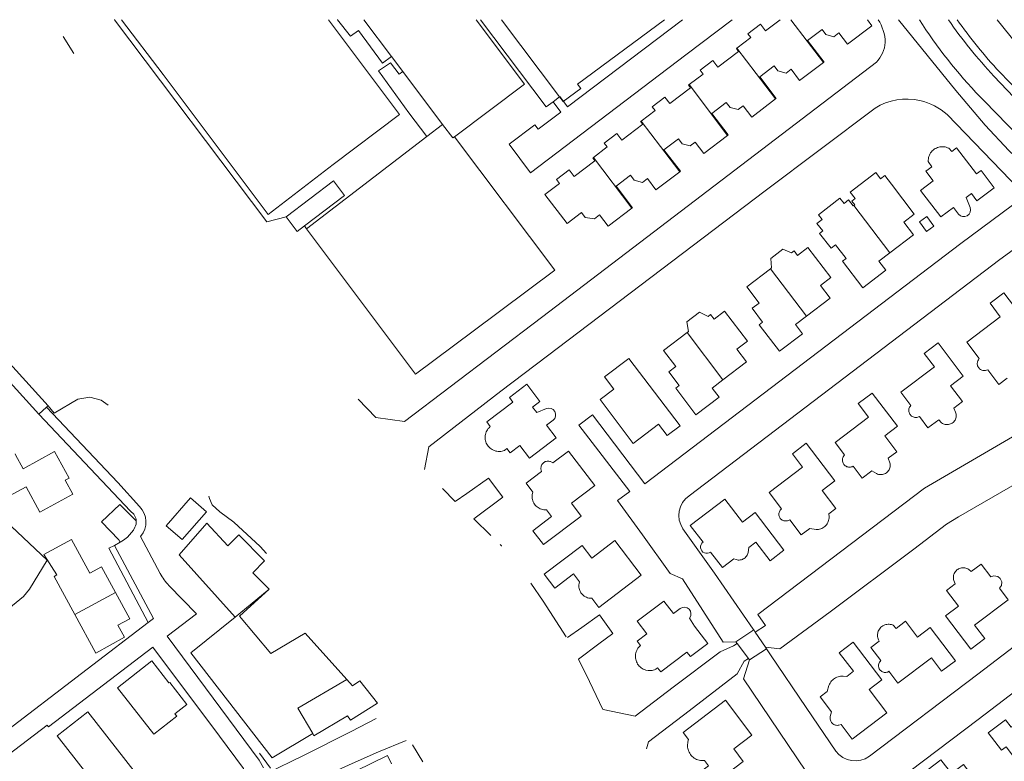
# Model space of a CAD drawing. Header units: metres. Extents: x 89500 to 94494, y 464000 to 469000.
# Tile 25 of 61: x 89725 to 89929, y 466347 to 466500. Entities that reach past the tile are written whole.
import ezdxf

# ---------------------------------------------------------------- set-up
doc = ezdxf.new("R2010")
doc.units = ezdxf.units.M
for name, color, linetype, lineweight in [('B01', 251, 'Continuous', 15), ('B02', 251, 'Continuous', 15), ('B03', 251, 'Continuous', 15), ('B04', 251, 'Continuous', 15), ('B07', 251, 'Continuous', 15), ('Q06', 251, 'Continuous', 15), ('T01', 251, 'Continuous', 15), ('T02', 251, 'Continuous', 15), ('T03', 251, 'Continuous', 15), ('V00', 251, 'Continuous', 15), ('V02', 251, 'Continuous', 15), ('W00', 251, 'Continuous', 15), ('W01', 251, 'Continuous', 15)]:
    doc.layers.add(name, color=color, linetype=linetype, lineweight=lineweight)

msp = doc.modelspace()

# ---------------------------------------------------------------- linework, layer by layer
at = {"layer": 'B01'}
for points in [[(89825.031, 466500), (89837.042, 466484.047)], [(89858.716, 466500), (89840.712, 466486.672), (89841.404, 466485.751), (89837.8, 466483.041)], [(89882.653, 466500), (89879.657, 466497.719), (89878.627, 466499.072), (89876.009, 466497.079), (89876.615, 466496.283), (89873.745, 466494.099)], [(89901.665, 466498.764), (89900.725, 466500)], [(89901.665, 466498.764), (89896.617, 466494.927), (89894.838, 466497.267), (89893.803, 466496.481), (89892.136, 466496.922), (89891.35, 466497.957), (89888.364, 466495.687), (89891.753, 466491.229), (89891.633, 466491.138)], [(89873.745, 466494.099), (89873.623, 466494.006), (89874.047, 466493.449), (89869.758, 466490.184), (89868.729, 466491.536), (89866.111, 466489.544), (89866.717, 466488.748), (89863.84, 466486.557)], [(89891.633, 466491.138), (89886.706, 466487.392), (89884.927, 466489.733), (89883.892, 466488.946), (89882.225, 466489.387), (89881.438, 466490.422), (89878.453, 466488.153), (89881.842, 466483.695), (89881.722, 466483.604)], [(89863.84, 466486.557), (89863.725, 466486.47), (89864.149, 466485.913), (89859.836, 466482.63), (89858.807, 466483.983), (89856.189, 466481.99), (89856.795, 466481.194), (89853.94, 466479.022)], [(89837.042, 466484.047), (89837.8, 466483.041)], [(89881.722, 466483.604), (89876.787, 466479.852), (89875.008, 466482.192), (89873.973, 466481.405), (89872.314, 466481.853), (89871.527, 466482.888), (89868.542, 466480.618), (89871.931, 466476.16), (89871.812, 466476.069)], [(89853.94, 466479.022), (89853.803, 466478.917), (89854.227, 466478.36), (89849.938, 466475.095), (89848.909, 466476.448), (89846.291, 466474.455), (89846.896, 466473.659), (89844.033, 466471.48)], [(89871.812, 466476.069), (89866.883, 466472.323), (89865.104, 466474.664), (89864.069, 466473.877), (89862.41, 466474.324), (89861.624, 466475.359), (89858.638, 466473.09), (89862.027, 466468.632), (89861.908, 466468.541)], [(89914.033, 466469.55), (89913.33, 466470.675), (89913.33, 466470.939), (89913.353, 466471.203), (89913.4, 466471.463), (89913.47, 466471.717), (89913.564, 466471.964), (89913.679, 466472.202), (89913.815, 466472.428), (89913.971, 466472.641), (89914.146, 466472.839), (89914.339, 466473.02), (89914.547, 466473.183), (89914.768, 466473.327), (89915.002, 466473.449), (89915.246, 466473.55), (89915.499, 466473.629), (89915.757, 466473.684), (89916.019, 466473.716), (89916.283, 466473.723), (89916.547, 466473.707), (89916.808, 466473.667), (89917.064, 466473.603), (89917.314, 466473.517), (89917.553, 466473.408), (89918.175, 466472.705)], [(89921.976, 466461.172), (89921.154, 466463.194), (89922.26, 466464.028), (89923.413, 466462.503), (89926.991, 466465.223), (89924.267, 466468.805), (89923.32, 466468.083), (89919.201, 466473.487), (89918.175, 466472.705)], [(89844.033, 466471.48), (89843.905, 466471.382), (89844.329, 466470.825), (89840.032, 466467.554), (89839.002, 466468.906), (89836.389, 466466.917)], [(89914.033, 466469.55), (89912.836, 466468.638), (89914.348, 466466.654), (89911.724, 466464.654), (89915.906, 466459.175), (89918.524, 466461.173), (89919.588, 466459.78)], [(89836.389, 466466.917), (89836.992, 466466.12), (89834.001, 466463.857), (89838.572, 466457.835)], [(89861.908, 466468.541), (89856.972, 466464.789), (89855.193, 466467.129), (89854.158, 466466.342), (89852.499, 466466.79), (89851.712, 466467.825), (89848.727, 466465.555), (89852.116, 466461.097), (89851.997, 466461.006)], [(89898.112, 466461.712), (89897.533, 466462.467), (89898.208, 466462.985), (89897.171, 466464.337), (89902.456, 466468.391), (89903.467, 466467.072), (89904.344, 466467.744), (89905.692, 466465.968)], [(89905.365, 466451.78), (89910.258, 466455.491), (89908.255, 466458.13), (89910.403, 466459.762), (89905.692, 466465.968)], [(89894.139, 466453.416), (89893.203, 466452.705), (89890.838, 466455.788), (89891.495, 466456.291), (89890.294, 466457.858), (89891.362, 466458.677), (89890.614, 466459.652), (89895.059, 466463.062), (89895.891, 466461.977), (89896.824, 466462.692), (89897.773, 466461.455)], [(89851.997, 466461.006), (89847.061, 466457.254), (89845.282, 466459.595), (89844.247, 466458.808), (89842.341, 466459.068), (89841.554, 466460.103), (89838.572, 466457.835)], [(89897.773, 466461.455), (89897.935, 466461.578)], [(89897.935, 466461.578), (89898.112, 466461.712)], [(89880.914, 466448.624), (89880.726, 466450.569), (89883.232, 466452.514), (89884.994, 466451.732)], [(89888.106, 466438.643), (89893.006, 466442.364), (89891.007, 466444.991), (89893.153, 466446.623), (89888.433, 466452.832), (89886.277, 466451.204)], [(89894.139, 466453.416), (89896.313, 466450.552), (89895.597, 466450.008), (89899.768, 466444.518), (89904.544, 466448.147), (89903.094, 466450.058), (89905.365, 466451.78)], [(89886.277, 466451.204), (89885.552, 466452.157), (89884.994, 466451.732)], [(89880.668, 466448.437), (89875.767, 466444.705), (89878.31, 466441.366), (89876.877, 466440.278), (89879.054, 466437.415), (89878.339, 466436.87), (89882.518, 466431.384), (89887.287, 466435.011), (89885.836, 466436.919), (89888.106, 466438.643)], [(89880.914, 466448.624), (89880.668, 466448.437)], [(89934.925, 466435.698), (89928.984, 466443.491), (89926.121, 466441.312), (89928.239, 466438.527), (89921.313, 466433.266), (89923.89, 466429.873)], [(89863.684, 466435.502), (89863.387, 466437.456), (89866.006, 466439.512), (89867.754, 466438.602)], [(89869.023, 466438.062), (89868.297, 466439.015), (89867.754, 466438.602)], [(89870.847, 466425.506), (89875.743, 466429.229), (89873.745, 466431.855), (89875.892, 466433.491), (89871.167, 466439.695), (89869.023, 466438.062)], [(89863.407, 466435.291), (89858.511, 466431.562), (89861.057, 466428.219), (89859.626, 466427.128), (89861.797, 466424.279), (89861.081, 466423.733), (89865.258, 466418.239), (89870.032, 466421.871), (89868.579, 466423.781), (89870.847, 466425.506)], [(89863.684, 466435.502), (89863.407, 466435.291)], [(89918.637, 466419.609), (89920.441, 466420.979), (89917.96, 466424.237), (89920.583, 466426.232), (89915.353, 466433.114), (89912.489, 466430.942)], [(89912.489, 466430.942), (89914.604, 466428.155), (89907.674, 466422.895), (89909.719, 466420.201)], [(89857.524, 466416.299), (89852.292, 466412.321), (89845.395, 466421.377), (89848.254, 466423.564), (89846.334, 466426.079), (89851.346, 466429.895), (89861.963, 466415.966), (89859.31, 466413.952), (89857.524, 466416.299)], [(89925.644, 466427.564), (89925.36, 466427.452), (89925.179, 466427.407), (89924.994, 466427.385), (89924.808, 466427.387), (89924.623, 466427.413), (89924.444, 466427.462), (89924.272, 466427.535), (89924.111, 466427.628), (89923.963, 466427.742), (89923.831, 466427.873), (89923.718, 466428.021), (89923.624, 466428.181), (89923.551, 466428.353), (89923.501, 466428.532), (89923.475, 466428.717), (89923.472, 466428.903), (89923.493, 466429.088), (89923.538, 466429.269), (89923.606, 466429.442), (89923.696, 466429.606), (89923.89, 466429.873)], [(89925.644, 466427.564), (89927.965, 466424.508), (89929.687, 466425.816)], [(89834.307, 466419.549), (89832.294, 466418.709), (89831.444, 466419.815), (89832.965, 466420.975), (89830.235, 466424.55), (89826.656, 466421.823), (89827.382, 466420.871), (89821.967, 466416.765), (89822.68, 466415.825)], [(89905.035, 466409.267), (89906.803, 466410.612), (89904.319, 466413.875), (89906.944, 466415.874), (89901.714, 466422.751), (89898.849, 466420.573)], [(89898.849, 466420.573), (89900.966, 466417.788), (89894.042, 466412.523), (89896.007, 466409.94)], [(89911.489, 466417.87), (89911.317, 466417.789), (89911.138, 466417.73), (89910.953, 466417.695), (89910.766, 466417.684), (89910.578, 466417.697), (89910.394, 466417.734), (89910.215, 466417.793), (89910.046, 466417.875), (89909.889, 466417.978), (89909.746, 466418.1), (89909.619, 466418.239), (89909.512, 466418.393), (89909.424, 466418.56), (89909.359, 466418.736), (89909.317, 466418.92), (89909.298, 466419.107), (89909.304, 466419.295), (89909.333, 466419.48), (89909.385, 466419.661), (89909.461, 466419.833), (89909.557, 466419.995), (89909.719, 466420.201)], [(89911.489, 466417.87), (89913.266, 466415.529), (89915.513, 466417.236)], [(89918.637, 466419.609), (89918.998, 466418.808), (89919.064, 466418.605), (89919.106, 466418.395), (89919.125, 466418.182), (89919.12, 466417.968), (89919.091, 466417.756), (89919.038, 466417.549), (89918.962, 466417.349), (89918.865, 466417.158), (89918.747, 466416.98), (89918.609, 466416.816), (89918.454, 466416.669), (89918.284, 466416.539), (89918.1, 466416.43), (89917.905, 466416.342), (89917.701, 466416.276), (89917.492, 466416.234), (89917.279, 466416.215), (89917.065, 466416.22), (89916.853, 466416.249), (89916.646, 466416.302), (89916.445, 466416.377), (89916.255, 466416.474), (89916.077, 466416.593), (89915.913, 466416.73), (89915.765, 466416.885), (89915.758, 466416.893), (89915.513, 466417.236)], [(89826.126, 466411.285), (89825.631, 466410.884), (89825.383, 466410.794), (89825.128, 466410.727), (89824.867, 466410.684), (89824.604, 466410.665), (89824.34, 466410.669), (89824.078, 466410.698), (89823.819, 466410.75), (89823.566, 466410.826), (89823.321, 466410.924), (89823.086, 466411.044), (89822.863, 466411.185), (89822.654, 466411.345), (89822.46, 466411.524), (89822.283, 466411.72), (89822.124, 466411.931), (89821.985, 466412.155), (89821.868, 466412.391), (89821.772, 466412.637), (89821.699, 466412.891), (89821.649, 466413.15), (89821.623, 466413.413), (89821.621, 466413.677), (89821.643, 466413.94), (89821.689, 466414.2), (89821.758, 466414.454), (89821.85, 466414.702), (89821.964, 466414.94), (89822.099, 466415.166), (89822.254, 466415.38), (89822.428, 466415.578), (89822.68, 466415.825)], [(89826.126, 466411.285), (89826.812, 466410.38), (89828.802, 466411.892), (89830.801, 466409.267), (89836.299, 466413.445), (89834.304, 466416.072), (89835.696, 466417.132)], [(89893.998, 466404.588), (89888.072, 466412.378), (89885.208, 466410.199), (89887.323, 466407.418), (89880.399, 466402.152), (89882.95, 466398.797)], [(89729.459, 466398.098), (89736.285, 466401.806), (89734.744, 466404.688), (89735.524, 466405.103), (89732.524, 466410.619), (89726.038, 466407.069), (89724.45, 466409.975), (89724.374, 466410.176)], [(89835.359, 466397.175), (89831.501, 466394.239), (89833.683, 466391.377), (89841.483, 466397.303), (89839.501, 466399.927), (89844.307, 466403.586), (89838.858, 466410.752), (89835.654, 466408.32)], [(89897.776, 466407.614), (89897.562, 466407.509), (89897.387, 466407.449), (89897.205, 466407.412), (89897.019, 466407.399), (89896.834, 466407.41), (89896.652, 466407.445), (89896.475, 466407.503), (89896.308, 466407.583), (89896.152, 466407.684), (89896.011, 466407.805), (89895.886, 466407.942), (89895.78, 466408.095), (89895.694, 466408.26), (89895.631, 466408.434), (89895.591, 466408.615), (89895.574, 466408.8), (89895.581, 466408.986), (89895.612, 466409.169), (89895.666, 466409.346), (89895.743, 466409.516), (89896.007, 466409.94)], [(89833.271, 466406.512), (89833.18, 466407.066), (89833.173, 466407.253), (89833.191, 466407.438), (89833.232, 466407.62), (89833.296, 466407.795), (89833.382, 466407.961), (89833.489, 466408.114), (89833.614, 466408.252), (89833.756, 466408.373), (89833.912, 466408.475), (89834.081, 466408.556), (89834.258, 466408.614), (89834.441, 466408.65), (89834.627, 466408.661), (89834.813, 466408.649), (89834.996, 466408.613), (89835.173, 466408.554), (89835.654, 466408.32)], [(89905.035, 466409.267), (89905.366, 466408.335), (89905.415, 466408.126), (89905.441, 466407.912), (89905.442, 466407.697), (89905.42, 466407.483), (89905.373, 466407.272), (89905.304, 466407.068), (89905.213, 466406.873), (89905.1, 466406.69), (89904.968, 466406.52), (89904.817, 466406.366), (89904.651, 466406.23), (89904.47, 466406.113), (89904.277, 466406.016), (89904.075, 466405.942), (89903.866, 466405.891), (89903.653, 466405.863), (89903.437, 466405.86), (89903.223, 466405.88), (89903.012, 466405.924), (89902.808, 466405.991), (89902.612, 466406.08), (89901.624, 466406.672)], [(89833.271, 466406.512), (89830.097, 466404.102), (89831.507, 466402.245)], [(89897.776, 466407.614), (89899.64, 466405.163), (89901.624, 466406.672)], [(89719.447, 466403.739), (89721.377, 466400.487), (89726.613, 466403.334), (89729.459, 466398.098)], [(89892.75, 466397.734), (89894.217, 466398.85), (89891.372, 466402.59), (89893.998, 466404.588)], [(89834.305, 466398.563), (89834.021, 466398.56), (89833.764, 466398.582), (89833.51, 466398.628), (89833.261, 466398.697), (89833.02, 466398.788), (89832.789, 466398.902), (89832.569, 466399.037), (89832.362, 466399.191), (89832.171, 466399.364), (89831.996, 466399.555), (89831.84, 466399.76), (89831.704, 466399.979), (89831.589, 466400.21), (89831.496, 466400.45), (89831.425, 466400.699), (89831.378, 466400.952), (89831.355, 466401.209), (89831.355, 466401.467), (89831.38, 466401.724), (89831.428, 466401.977), (89831.499, 466402.225), (89831.507, 466402.245)], [(89876.203, 466390.784), (89877.662, 466391.895), (89880.603, 466388.037), (89883.471, 466390.222), (89877.523, 466398.008), (89874.901, 466396.006), (89871.233, 466400.817), (89864.076, 466395.366), (89866.712, 466391.906)], [(89834.305, 466398.563), (89835.359, 466397.175)], [(89884.69, 466396.509), (89884.183, 466396.329), (89884.004, 466396.291), (89883.822, 466396.276), (89883.64, 466396.286), (89883.461, 466396.319), (89883.287, 466396.376), (89883.123, 466396.455), (89882.97, 466396.554), (89882.831, 466396.673), (89882.71, 466396.809), (89882.607, 466396.96), (89882.525, 466397.123), (89882.465, 466397.296), (89882.428, 466397.474), (89882.414, 466397.656), (89882.425, 466397.839), (89882.46, 466398.018), (89882.517, 466398.191), (89882.597, 466398.355), (89882.698, 466398.507), (89882.95, 466398.797)], [(89892.75, 466397.734), (89892.794, 466397.12), (89892.788, 466396.872), (89892.758, 466396.627), (89892.704, 466396.386), (89892.628, 466396.151), (89892.528, 466395.924), (89892.408, 466395.708), (89892.267, 466395.505), (89892.106, 466395.317), (89891.929, 466395.145), (89891.735, 466394.991), (89891.528, 466394.856), (89891.308, 466394.742), (89891.079, 466394.65), (89890.842, 466394.581), (89890.599, 466394.535), (89890.352, 466394.513), (89890.105, 466394.514), (89888.827, 466394.75)], [(89769.88, 466376.359), (89758.328, 466389.27), (89764.064, 466395.841), (89768.382, 466391.157)], [(89884.69, 466396.509), (89887.053, 466393.401), (89888.827, 466394.75)], [(89768.382, 466391.157), (89770.621, 466393.392), (89775.998, 466388.005), (89773.541, 466385.554)], [(89732.444, 466384.773), (89733.014, 466385.142), (89730.313, 466389.313), (89736.036, 466392.431), (89739.784, 466385.49), (89742.235, 466386.814)], [(89843.737, 466380.269), (89845.176, 466378.377), (89853.93, 466385.045), (89848.488, 466392.203), (89843.672, 466388.553), (89841.67, 466391.172), (89833.874, 466385.233), (89836.057, 466382.376)], [(89868.288, 466389.838), (89870.739, 466386.621), (89873.113, 466388.43)], [(89876.203, 466390.784), (89876.057, 466389.782), (89876.002, 466389.571), (89875.925, 466389.367), (89875.825, 466389.173), (89875.704, 466388.992), (89875.565, 466388.824), (89875.408, 466388.673), (89875.235, 466388.54), (89875.049, 466388.427), (89874.851, 466388.335), (89874.644, 466388.266), (89874.431, 466388.219), (89874.215, 466388.196), (89873.997, 466388.198), (89873.78, 466388.223), (89873.568, 466388.271), (89873.113, 466388.43)], [(89922.195, 466385.789), (89924.265, 466387.356), (89926.249, 466384.734)], [(89745.141, 466381.442), (89742.235, 466386.814)], [(89773.541, 466385.554), (89776.952, 466382.179)], [(89836.057, 466382.376), (89839.906, 466385.308), (89841.163, 466383.655)], [(89918.883, 466383.283), (89918.625, 466383.935), (89918.567, 466384.148), (89918.532, 466384.365), (89918.52, 466384.586), (89918.533, 466384.806), (89918.57, 466385.023), (89918.63, 466385.235), (89918.713, 466385.439), (89918.817, 466385.633), (89918.942, 466385.815), (89919.086, 466385.982), (89919.247, 466386.132), (89919.424, 466386.264), (89919.614, 466386.376), (89919.814, 466386.466), (89920.024, 466386.535), (89920.24, 466386.58), (89920.459, 466386.601), (89920.679, 466386.598), (89920.898, 466386.572), (89921.113, 466386.522), (89921.321, 466386.449), (89921.519, 466386.353), (89921.707, 466386.237), (89921.73, 466386.22), (89922.195, 466385.789)], [(89732.444, 466384.773), (89736.717, 466376.898)], [(89843.737, 466380.269), (89843.301, 466380.296), (89843.057, 466380.335), (89842.817, 466380.398), (89842.585, 466380.484), (89842.363, 466380.591), (89842.152, 466380.72), (89841.954, 466380.868), (89841.772, 466381.035), (89841.606, 466381.219), (89841.46, 466381.418), (89841.333, 466381.63), (89841.227, 466381.854), (89841.144, 466382.087), (89841.083, 466382.326), (89841.046, 466382.571), (89841.033, 466382.818), (89841.044, 466383.065), (89841.079, 466383.309), (89841.163, 466383.655)], [(89925.016, 466371.94), (89922.153, 466369.766), (89916.926, 466376.655), (89919.557, 466378.65), (89917.084, 466381.921), (89918.883, 466383.283)], [(89928.048, 466382.358), (89928.452, 466382.955), (89928.523, 466383.682), (89928.176, 466384.404), (89927.726, 466384.773), (89926.925, 466384.926), (89926.249, 466384.734)], [(89748.072, 466376.024), (89745.141, 466381.442)], [(89776.952, 466382.179), (89770.769, 466376.574), (89777.309, 466368.864), (89784.412, 466373.027)], [(89928.048, 466382.358), (89929.846, 466379.982), (89922.906, 466374.727), (89925.016, 466371.94)], [(89861.983, 466378.149), (89860.587, 466377.095), (89858.591, 466379.713), (89853.111, 466375.535), (89855.103, 466372.902), (89853.109, 466371.393), (89853.793, 466370.5)], [(89736.717, 466376.898), (89741.034, 466368.944), (89746.985, 466372.215)], [(89748.072, 466376.024), (89745.642, 466374.723), (89746.985, 466372.215)], [(89785.982, 466352.272), (89777.568, 466347.249), (89760.69, 466368.981), (89769.88, 466376.359)], [(89857.317, 466365.9), (89857.983, 466365.031), (89863.379, 466369.138), (89864.114, 466368.206), (89867.693, 466370.933), (89864.947, 466374.498), (89863.934, 466376.175)], [(89911.115, 466372.254), (89908.643, 466375.523), (89906.655, 466374.019)], [(89784.412, 466373.027), (89793.016, 466363.462)], [(89903.165, 466371.38), (89903.014, 466371.675), (89902.93, 466371.894), (89902.868, 466372.121), (89902.83, 466372.352), (89902.815, 466372.587), (89902.825, 466372.821), (89902.858, 466373.054), (89902.915, 466373.281), (89902.995, 466373.502), (89903.097, 466373.713), (89903.22, 466373.913), (89903.363, 466374.1), (89903.524, 466374.27), (89903.702, 466374.424), (89903.894, 466374.558), (89904.099, 466374.672), (89904.315, 466374.765), (89904.539, 466374.835), (89904.769, 466374.882), (89905.003, 466374.905), (89905.237, 466374.904), (89905.471, 466374.88), (89905.7, 466374.831), (89905.924, 466374.76), (89906.064, 466374.701), (89906.655, 466374.019)], [(89905.159, 466365.21), (89907.044, 466362.716), (89913.984, 466367.958), (89916.097, 466365.176), (89918.967, 466367.354), (89913.744, 466374.245), (89911.115, 466372.254)], [(89903.71, 466363.398), (89897.775, 466371.194), (89894.911, 466369.016), (89897.847, 466365.163), (89896.481, 466364.122)], [(89903.165, 466371.38), (89901.467, 466370.096), (89903.526, 466367.371)], [(89857.317, 466365.9), (89856.93, 466365.593), (89856.685, 466365.491), (89856.431, 466365.411), (89856.172, 466365.354), (89855.908, 466365.32), (89855.643, 466365.311), (89855.377, 466365.325), (89854.856, 466365.426), (89854.604, 466365.511), (89854.361, 466365.618), (89854.129, 466365.747), (89853.909, 466365.896), (89853.703, 466366.065), (89853.514, 466366.251), (89853.342, 466366.454), (89853.189, 466366.671), (89853.056, 466366.901), (89852.945, 466367.142), (89852.856, 466367.393), (89852.79, 466367.65), (89852.747, 466367.912), (89852.728, 466368.177), (89852.733, 466368.443), (89852.762, 466368.707), (89852.815, 466368.968), (89852.891, 466369.222), (89852.989, 466369.469), (89853.11, 466369.706), (89853.251, 466369.931), (89853.412, 466370.142), (89853.544, 466370.29), (89853.793, 466370.5)], [(89759.859, 466358.292), (89756.366, 466362.88), (89756.195, 466362.804), (89752.655, 466367.312), (89745.557, 466361.724), (89753.083, 466352.164), (89757.827, 466355.899), (89757.441, 466356.388), (89759.859, 466358.292)], [(89905.159, 466365.21), (89904.936, 466365.018), (89904.762, 466364.963), (89904.581, 466364.931), (89904.398, 466364.924), (89904.216, 466364.94), (89904.037, 466364.98), (89903.865, 466365.042), (89903.703, 466365.127), (89903.553, 466365.232), (89903.418, 466365.356), (89903.3, 466365.497), (89903.202, 466365.651), (89903.125, 466365.818), (89903.07, 466365.992), (89903.039, 466366.173), (89903.031, 466366.356), (89903.048, 466366.538), (89903.088, 466366.717), (89903.151, 466366.889), (89903.235, 466367.051), (89903.341, 466367.201), (89903.36, 466367.224), (89903.526, 466367.371)], [(89793.016, 466363.462), (89794.161, 466362.189), (89795.685, 466363.202), (89799.373, 466358.607), (89793.784, 466355.062), (89793.115, 466355.957), (89786.205, 466351.805), (89785.982, 466352.272)], [(89892.375, 466360.994), (89892.785, 466362.255), (89892.89, 466362.501), (89893.017, 466362.737), (89893.165, 466362.96), (89893.332, 466363.17), (89893.517, 466363.363), (89893.718, 466363.54), (89893.935, 466363.697), (89894.165, 466363.835), (89894.406, 466363.951), (89894.657, 466364.045), (89894.915, 466364.117), (89895.178, 466364.165), (89895.445, 466364.189), (89895.713, 466364.19), (89896.481, 466364.122)], [(89895.291, 466354.158), (89897.586, 466351.141), (89904.749, 466356.587), (89901.086, 466361.401), (89903.71, 466363.398)], [(89892.375, 466360.994), (89890.929, 466359.893), (89893.321, 466356.749)], [(89867.035, 466346.695), (89867.876, 466345.586), (89865.047, 466343.44), (89867.219, 466340.581), (89875.043, 466346.487), (89873.065, 466349.118), (89876.826, 466351.986), (89871.38, 466359.164), (89862.619, 466352.517)], [(89895.291, 466354.158), (89894.851, 466354.022), (89894.665, 466353.99), (89894.476, 466353.981), (89894.287, 466353.996), (89894.102, 466354.035), (89893.923, 466354.097), (89893.754, 466354.181), (89893.596, 466354.286), (89893.453, 466354.41), (89893.327, 466354.551), (89893.22, 466354.707), (89893.133, 466354.875), (89893.068, 466355.053), (89893.026, 466355.238), (89893.008, 466355.426), (89893.014, 466355.615), (89893.044, 466355.802), (89893.321, 466356.749)], [(89930.766, 466356.496), (89931.604, 466354.467), (89930.487, 466353.626), (89929.337, 466355.143), (89925.757, 466352.421), (89928.481, 466348.841), (89929.437, 466349.568), (89933.554, 466344.158), (89934.568, 466344.929)], [(89862.619, 466352.517), (89863.737, 466351.044)], [(89867.035, 466346.695), (89866.732, 466346.677), (89866.457, 466346.683), (89866.183, 466346.714), (89865.913, 466346.769), (89865.649, 466346.847), (89865.393, 466346.947), (89865.146, 466347.069), (89864.911, 466347.213), (89864.689, 466347.376), (89864.483, 466347.558), (89864.293, 466347.757), (89864.121, 466347.973), (89863.968, 466348.202), (89863.836, 466348.443), (89863.726, 466348.696), (89863.638, 466348.956), (89863.573, 466349.224), (89863.531, 466349.496), (89863.514, 466349.771), (89863.52, 466350.046), (89863.55, 466350.32), (89863.604, 466350.59), (89863.737, 466351.044)], [(89804.481, 466341.472), (89805.357, 466339.685), (89796.735, 466335.451), (89795.73, 466329.033), (89786.853, 466330.418), (89788.586, 466341.466), (89801.398, 466347.765), (89802.255, 466346.016)], [(89906.562, 466335.195), (89909.067, 466337.104), (89906.887, 466339.971), (89915.964, 466346.865), (89918.14, 466343.998), (89920.654, 466345.907), (89923.544, 466342.102)]]:
    msp.add_lwpolyline(points, dxfattribs=at)
for points in [[(89919.588, 466459.78, 0.8751563), (89921.976, 466461.172)], [(89835.696, 466417.132, 0.8602004), (89834.307, 466419.549)], [(89868.288, 466389.838, -1), (89866.712, 466391.906)], [(89863.934, 466376.175, 0.867005), (89861.983, 466378.149)]]:
    msp.add_lwpolyline(points, format="xyb", dxfattribs=at)
at = {"layer": 'B02'}
for points in [[(89792.525, 466463.632), (89790.233, 466466.659), (89780.414, 466459.226), (89782.707, 466456.198), (89784.228, 466457.349)], [(89784.228, 466457.349), (89792.525, 466463.632)], [(89755.629, 466395.265), (89760.621, 466401.05), (89763.927, 466398.198), (89758.935, 466392.412), (89755.629, 466395.265)], [(89755.139, 466336.608), (89748.809, 466331.673), (89733.089, 466351.838), (89739.419, 466356.773), (89755.139, 466336.608)]]:
    msp.add_lwpolyline(points, dxfattribs=at)
at = {"layer": 'B03'}
for points in [[(89911.537, 466458.181), (89913.045, 466459.255)], [(89913.045, 466459.255), (89914.469, 466457.256)], [(89911.537, 466458.181), (89912.961, 466456.182)], [(89912.961, 466456.182), (89914.469, 466457.256)]]:
    msp.add_lwpolyline(points, dxfattribs=at)
at = {"layer": 'B04'}
for points in [[(89877.113, 466373.914), (89877.229, 466373.741)], [(89877.229, 466373.741), (89877.535, 466373.283)], [(89877.535, 466373.283), (89879.616, 466370.176)], [(89870.896, 466371.187), (89873.474, 466371.299)], [(89873.474, 466371.299), (89873.773, 466370.906)], [(89873.773, 466370.906), (89876.133, 466367.808)], [(89879.616, 466370.176), (89879.838, 466369.845)], [(89879.838, 466369.845), (89880.695, 466368.565)], [(89876.333, 466367.547), (89875.109, 466363.62)], [(89876.133, 466367.808), (89876.333, 466367.547)]]:
    msp.add_lwpolyline(points, dxfattribs=at)
at = {"layer": 'B07'}
for points in [[(89884.896, 466500), (89891.633, 466491.138)], [(89873.745, 466494.099), (89881.722, 466483.604)], [(89863.84, 466486.557), (89871.812, 466476.069)], [(89853.94, 466479.022), (89861.908, 466468.541)], [(89851.997, 466461.006), (89844.033, 466471.48)], [(89897.935, 466461.578), (89905.365, 466451.78)], [(89880.668, 466448.437), (89888.106, 466438.643)], [(89863.407, 466435.291), (89870.847, 466425.506)], [(89745.141, 466381.442), (89736.717, 466376.898)], [(89769.88, 466376.359), (89776.952, 466382.179)], [(89782.866, 466357.551), (89793.016, 466363.462)], [(89782.866, 466357.551), (89785.982, 466352.272)]]:
    msp.add_lwpolyline(points, dxfattribs=at)
at = {"layer": 'Q06'}
for points in [[(89904.442, 466495.303, 0.1333974), (89902.983, 466500)], [(89902.594, 466491.214, 0.1664538), (89904.442, 466495.303)], [(89911.601, 466483.261, 0.1933143), (89902.326, 466481.714)], [(89917.261, 466480.379, 0.1278686), (89911.601, 466483.261)]]:
    msp.add_lwpolyline(points, format="xyb", dxfattribs=at)
for points in [[(89902.594, 466491.214), (89850.978, 466451.843), (89833.28, 466438.366), (89804.919, 466416.86), (89798.981, 466417.676)], [(89809.087, 466406.94), (89809.977, 466411.595), (89824.865, 466423.107), (89834.557, 466430.424), (89879.544, 466464.616), (89902.326, 466481.714)], [(89934.059, 466462.93), (89917.261, 466480.379)], [(89694.693, 466460.285), (89731.163, 466420.065)], [(89877.535, 466373.283), (89879.664, 466374.628), (89878.066, 466376.894), (89912.559, 466403.08), (89951.778, 466425.962), (89960.319, 466430.867)], [(89879.616, 466370.176), (89882.614, 466369.84), (89893.003, 466377.462), (89910.354, 466390.453), (89917.133, 466395.63), (89919.573, 466397.11), (89933.948, 466405.434), (89967.179, 466424.84)], [(89731.163, 466420.065), (89732.461, 466418.562), (89737.333, 466421.5)], [(89822.8, 466393.266), (89819.301, 466396.722), (89825.287, 466401.171), (89822.287, 466405.102), (89817.857, 466401.961), (89815.432, 466400.317), (89812.788, 466402.986)], [(89824.71, 466391.38), (89824.99, 466391.104)], [(89824.99, 466391.104), (89825.006, 466391.082), (89825.022, 466391.06)], [(89831.077, 466383.379), (89833.606, 466379.654), (89838.422, 466372.298)], [(89845.953, 466357.277), (89843.231, 466363.082), (89840.98, 466367.656), (89845.147, 466370.868), (89848.023, 466373.001), (89845.31, 466376.882), (89841.645, 466374.239), (89838.679, 466372.159)], [(89846.063, 466357.231), (89852.662, 466355.878), (89860.537, 466361.88), (89870.238, 466369.209), (89872.989, 466370.411), (89873.773, 466370.906)], [(89855.044, 466349.106), (89855.429, 466350.574), (89863.877, 466356.997), (89873.768, 466364.626), (89875.259, 466367.257), (89876.133, 466367.808)], [(89776.492, 466344.067), (89783.899, 466347.679), (89793.932, 466352.691), (89799.07, 466355.417)], [(89799.576, 466348.478), (89805.255, 466350.831)], [(89806.559, 466349.96), (89808.74, 466346.447)]]:
    msp.add_lwpolyline(points, dxfattribs=at)
at = {"layer": 'T01'}
for points in [[(89802.262, 466492.368), (89796.522, 466500)], [(89819.758, 466500), (89829.77, 466486.687), (89815.257, 466475.77)], [(89804.567, 466489.303), (89802.262, 466492.368)], [(89812.834, 466478.31), (89804.567, 466489.303)], [(89815.257, 466475.77), (89814.93, 466475.524), (89812.834, 466478.31)]]:
    msp.add_lwpolyline(points, dxfattribs=at)
at = {"layer": 'T02'}
for points in [[(89812.834, 466478.31), (89809.571, 466475.81)], [(89809.571, 466475.81), (89784.687, 466456.743)], [(89836.066, 466448.162), (89815.257, 466475.77)], [(89784.687, 466456.743), (89807.239, 466426.629), (89819.115, 466435.543), (89836.066, 466448.162)]]:
    msp.add_lwpolyline(points, dxfattribs=at)
at = {"layer": 'T03'}
for points in [[(89746.404, 466499.961), (89754.98, 466488.634), (89776.73, 466459.696), (89790.179, 466470.007), (89803.927, 466480.372), (89789.222, 466499.962)], [(89717.338, 466400.983), (89731.003, 466388.198), (89727.347, 466382.193), (89726.079, 466380.641), (89718.079, 466374.171), (89706.836, 466388.299)], [(89774.904, 466348.231), (89777.233, 466345.107)]]:
    msp.add_lwpolyline(points, dxfattribs=at)
at = {"layer": 'V00'}
for points in [[(89835.684, 466483.025), (89834.249, 466481.946), (89820.636, 466500)], [(89872.767, 466500), (89863.182, 466492.74), (89831.033, 466468.298), (89826.605, 466474.219), (89831.906, 466478.241), (89832.575, 466477.319), (89837.299, 466480.884), (89835.684, 466483.025)], [(89837.078, 466484.074), (89838.653, 466481.946), (89862.442, 466500)], [(89911.496, 466500), (89912.133, 466498.989)], [(89928.042, 466489.207), (89932.069, 466485.043), (89944.672, 466472.281), (89948.184, 466467.779), (89979.686, 466440.267)], [(89940.698, 466474.289), (89931.056, 466483.985), (89926.9, 466488.332)], [(89837.042, 466484.047), (89835.684, 466483.025)], [(89924.975, 466483.115), (89932.119, 466475.788), (89937.254, 466470.662)], [(89933.16, 466461.994), (89930.755, 466461.595), (89920.099, 466453.682), (89854.691, 466403.972), (89843.857, 466418.246), (89841.028, 466416.096), (89851.581, 466402.339), (89849.03, 466400.512), (89854.167, 466393.429), (89859.943, 466385.392), (89862.48, 466384.304), (89870.896, 466371.187)], [(89699.123, 466413.596), (89695.39, 466420.236), (89694.515, 466419.783), (89689.716, 466428.524), (89688.047, 466427.616), (89677.109, 466447.592), (89693.829, 466456.71), (89694.319, 466456.949), (89729.25, 466418.368)], [(89863.855, 466401.487), (89928.115, 466450.384), (89934.393, 466454.917), (89936.707, 466456.648), (89938.153, 466457.353)], [(89730.879, 466419.813), (89731.163, 466420.065)], [(89729.25, 466418.368), (89730.879, 466419.813)], [(90000, 466407.6), (89981.772, 466397.119), (89933.775, 466372.398), (89923.564, 466364.599), (89901.147, 466347.588)], [(90000, 466398.04), (89937.959, 466366.094), (89923.638, 466355.206), (89895.358, 466333.784), (89893.545, 466336.199), (89875.109, 466363.62)], [(89877.113, 466373.914), (89869.074, 466385.502), (89862.569, 466394.633)], [(89894.175, 466348.676), (89888.093, 466357.71), (89880.695, 466368.565)]]:
    msp.add_lwpolyline(points, dxfattribs=at)
for points in [[(89926.9, 466488.332, -0.0372659), (89917.503, 466500)], [(89919.32, 466500, 0.0349663), (89928.042, 466489.207)], [(89912.133, 466498.989, 0.0500083), (89924.975, 466483.115)], [(89862.569, 466394.633, -0.411744), (89863.855, 466401.487)], [(89901.147, 466347.588, -0.4104855), (89894.175, 466348.676)]]:
    msp.add_lwpolyline(points, format="xyb", dxfattribs=at)
at = {"layer": 'V02'}
for points in [[(89744.857, 466500), (89744.903, 466499.938), (89776.454, 466458.14)], [(89746.374, 466500), (89746.404, 466499.961)], [(89789.222, 466499.962), (89789.194, 466500)], [(89791.018, 466500), (89791.037, 466499.973), (89793.782, 466496.608), (89795.419, 466497.779), (89800.357, 466490.99), (89802.262, 466492.368)], [(89805.823, 466480.701), (89799.537, 466489.412), (89802.014, 466491.051), (89803.8, 466488.726), (89804.567, 466489.303)], [(89805.823, 466480.701), (89809.571, 466475.81)], [(89776.454, 466458.14), (89780.414, 466459.226)], [(89784.687, 466456.743), (89784.228, 466457.349)], [(89748.217, 466398.273), (89729.25, 466418.368)], [(89745.582, 466404.236), (89730.879, 466419.813)], [(89745.582, 466404.236), (89750.105, 466399.274)], [(89746.093, 466391.897), (89745.842, 466392.358), (89742.22, 466396.079), (89746.058, 466399.707), (89749.426, 466396.289)], [(89746.093, 466391.897), (89746.8, 466392.323), (89747.594, 466392.939), (89748.831, 466394.375), (89749.159, 466394.974)], [(89744.947, 466391.209), (89746.093, 466391.897)], [(89750.324, 466393.093), (89754.387, 466385.412)], [(89751.908, 466375.269), (89743.765, 466390.63), (89744.947, 466391.209)], [(89751.908, 466375.269), (89753.008, 466376.108), (89744.947, 466391.209)], [(89756.195, 466382.918), (89761.863, 466377.052), (89755.811, 466372.407), (89774.874, 466346.746), (89775.763, 466345.185)], [(89739.29, 466365.637), (89751.908, 466375.269)], [(89873.474, 466371.299), (89877.229, 466373.741)], [(89772.463, 466343.391), (89771.622, 466345.023), (89766.635, 466351.751), (89752.881, 466370.16), (89731.237, 466353.677), (89730.977, 466354.015), (89722.828, 466347.847), (89708.947, 466337.476)], [(89876.333, 466367.547), (89879.838, 466369.845)], [(89718.035, 466349.358), (89720.625, 466351.256), (89720.625, 466351.39), (89739.29, 466365.637)]]:
    msp.add_lwpolyline(points, dxfattribs=at)
for points in [[(89749.426, 466396.289, 0.2433741), (89748.217, 466398.273)], [(89750.105, 466399.274, -0.3900639), (89750.324, 466393.093)], [(89749.159, 466394.974, 0.1347583), (89749.426, 466396.289)], [(89754.387, 466385.412, 0.0702665), (89756.195, 466382.918)]]:
    msp.add_lwpolyline(points, format="xyb", dxfattribs=at)
at = {"layer": 'W00'}
for points in [[(89937.193, 466466.19), (89929.978, 466472.94), (89925.114, 466478.147), (89919.024, 466485.326), (89907.146, 466500)], [(89734.292, 466496.513), (89736.479, 466493.019)], [(89737.333, 466421.5), (89739.84, 466421.9), (89742.172, 466421.253), (89743.625, 466420.24)], [(89795.364, 466421.456), (89798.981, 466417.676)], [(89764.46, 466401.41), (89764.603, 466400.908), (89765.113, 466399.59), (89766.749, 466398.19), (89769.616, 466396.06), (89775.075, 466390.994), (89776.396, 466389.522)], [(89779.214, 466339.038), (89783.339, 466341.197), (89794.086, 466346.08), (89799.576, 466348.478)]]:
    msp.add_lwpolyline(points, dxfattribs=at)
at = {"layer": 'W01'}
msp.add_lwpolyline([(89927.593, 466500), (89933.088, 466493.144), (89939.303, 466485.784), (89944.082, 466480.754), (89949.211, 466475.678), (89955.2, 466470.065), (89962.503, 466463.472), (89966.157, 466460.025), (89973.509, 466453.533), (89979.597, 466447.871), (89990.796, 466438.485), (90000, 466431.476)], dxfattribs=at)

doc.saveas('drawing.dxf')
